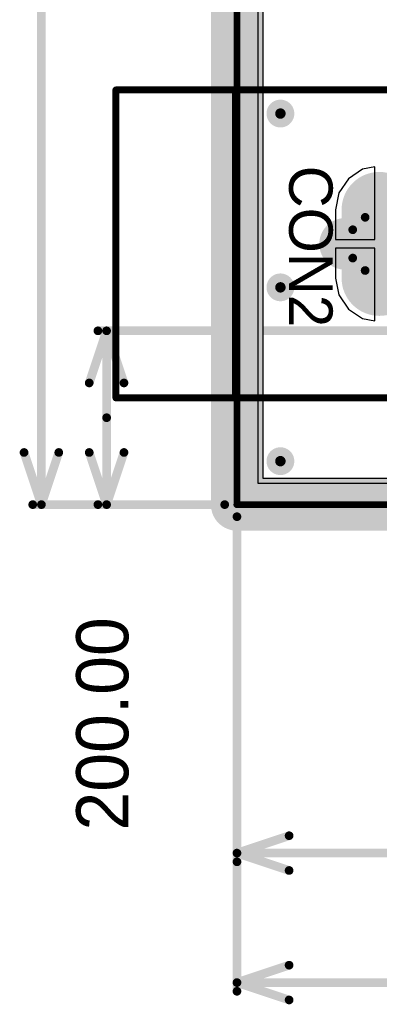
# Model space of a CAD drawing. Header units: millimetres. Extents: x 1.4 to 10.4, y 0 to 10.9.
# Tile 1 of 177: x 2.75 to 3.164, y 1.3 to 2.433. Entities that reach past the tile are written whole.
import ezdxf

# ---------------------------------------------------------------- set-up
doc = ezdxf.new("R2010")
doc.units = ezdxf.units.MM
doc.header["$MEASUREMENT"] = 0
for name, color, linetype in [('BottomLayer', 5, 'Continuous'), ('BottomSolder', 6, 'Continuous'), ('DrillDrawing', 1, 'Continuous'), ('DrillGuide', 244, 'Continuous'), ('InternalPlane1', 76, 'Continuous'), ('InternalPlane2', 16, 'Continuous'), ('KeepOutLayer', 6, 'Continuous'), ('Mechanical1', 6, 'Continuous'), ('Mechanical2', 216, 'Continuous'), ('Mechanical31', 56, 'Continuous'), ('MultiLayer', 9, 'Continuous'), ('TopLayer', 1, 'Continuous'), ('TopOverlay', 2, 'Continuous'), ('TopSolder', 216, 'Continuous')]:
    doc.layers.add(name, color=color, linetype=linetype)

msp = doc.modelspace()

# ---------------------------------------------------------------- linework, layer by layer
at = {"layer": 'BottomLayer'}
for p, q in [((3.0244, 1.8994), (3.0244, 5.2193)), ((3.1445, 2.2609), (3.1282, 2.25)), ((3.1588, 2.2637), (3.1445, 2.2609)), ((3.1588, 2.18), (3.1588, 2.2637)), ((3.1282, 2.25), (3.1173, 2.2336)), ((3.1173, 2.2336), (3.1134, 2.2144)), ((3.1134, 2.2144), (3.1134, 2.18)), ((3.1134, 2.18), (3.1588, 2.18)), ((3.1588, 2.17), (3.1134, 2.17)), ((3.1134, 2.17), (3.1134, 2.1356)), ((3.1588, 2.0863), (3.1588, 2.17)), ((3.1134, 2.1356), (3.1173, 2.1164)), ((3.1173, 2.1164), (3.1282, 2.1)), ((3.1282, 2.1), (3.1445, 2.0891)), ((3.1445, 2.0891), (3.1588, 2.0863)), ((9.9756, 1.8994), (3.0244, 1.8994))]:
    msp.add_line(p, q, dxfattribs=at)
for points, const_width in [([(3.044, 2.325, 1), (3.056, 2.325, 1)], 0.012), ([(3.1441, 2.2144, 1), (3.1835, 2.2144, 1)], 0.0394), ([(3.1441, 2.1356, 1), (3.1835, 2.1356, 1)], 0.0394), ([(3.044, 2.125, 1), (3.056, 2.125, 1)], 0.012), ([(3.044, 1.925, 1), (3.056, 1.925, 1)], 0.012)]:
    msp.add_lwpolyline(points, format="xyb", close=True, dxfattribs=dict(at, const_width=const_width))
at = {"layer": 'BottomLayer', "const_width": 0.0787}
msp.add_lwpolyline([(3.1638, 2.2144), (3.1638, 2.1356)], dxfattribs=at)
at = {"layer": 'BottomSolder', "const_width": 0.0867}
msp.add_lwpolyline([(3.1638, 2.2144), (3.1638, 2.1356)], dxfattribs=at)
at = {"layer": 'BottomSolder', "const_width": 0.0434}
for points in [[(3.1421, 2.2144, 1), (3.1855, 2.2144, 1)], [(3.1421, 2.1356, 1), (3.1855, 2.1356, 1)]]:
    msp.add_lwpolyline(points, format="xyb", close=True, dxfattribs=at)
at = {"layer": 'DrillDrawing', "const_width": 0.006}
for points in [[(3.047, 2.325, 1), (3.053, 2.325, 1)], [(3.047, 2.125, 1), (3.053, 2.125, 1)], [(3.047, 1.925, 1), (3.053, 1.925, 1)]]:
    msp.add_lwpolyline(points, format="xyb", close=True, dxfattribs=at)
at = {"layer": 'DrillGuide', "const_width": 0.006}
for points in [[(3.047, 2.325, 1), (3.053, 2.325, 1)], [(3.047, 2.125, 1), (3.053, 2.125, 1)], [(3.047, 1.925, 1), (3.053, 1.925, 1)]]:
    msp.add_lwpolyline(points, format="xyb", close=True, dxfattribs=at)
at = {"layer": 'InternalPlane1'}
for p, q in [((3.0301, 1.9051), (3.0301, 5.2199)), ((9.9699, 1.9051), (3.0301, 1.9051))]:
    msp.add_line(p, q, dxfattribs=at)
at = {"layer": 'InternalPlane1', "const_width": 0.06}
for points in [[(3, 1.875), (3, 6.125)], [(3, 1.875), (10, 1.875)]]:
    msp.add_lwpolyline(points, dxfattribs=at)
at = {"layer": 'InternalPlane1', "const_width": 0.01}
for points in [[(3.1475, 2.2056, -0.249328), (3.1801, 2.2056)], [(3.1332, 2.1587, -0.249328), (3.1332, 2.1913)], [(3.1801, 2.1444, -0.249328), (3.1475, 2.1444)]]:
    msp.add_lwpolyline(points, format="xyb", dxfattribs=at)
at = {"layer": 'InternalPlane1'}
for points, const_width in [([(3.145, 2.2056, 1), (3.15, 2.2056, 1)], 0.005), ([(3.1307, 2.1913, 1), (3.1357, 2.1913, 1)], 0.005), ([(3.1307, 2.1587, 1), (3.1357, 2.1587, 1)], 0.005), ([(3.145, 2.1444, 1), (3.15, 2.1444, 1)], 0.005), ([(2.985, 1.875, 1), (3.015, 1.875, 1)], 0.03), ([(2.985, 1.875, 1), (3.015, 1.875, 1)], 0.03)]:
    msp.add_lwpolyline(points, format="xyb", close=True, dxfattribs=dict(at, const_width=const_width))
at = {"layer": 'InternalPlane2'}
for p, q in [((3.0301, 1.9051), (3.0301, 4.5299)), ((3.9349, 1.9051), (3.0301, 1.9051))]:
    msp.add_line(p, q, dxfattribs=at)
for points, const_width in [([(3, 1.875), (3, 6.125)], 0.06), ([(3.2031, 2.175), (3.1244, 2.175)], 0.0594), ([(3, 1.875), (10, 1.875)], 0.06)]:
    msp.add_lwpolyline(points, dxfattribs=dict(at, const_width=const_width))
for points, const_width in [([(3.042, 2.325, 1), (3.058, 2.325, 1)], 0.016), ([(3.1096, 2.175, 1), (3.1393, 2.175, 1)], 0.0297), ([(3.042, 2.125, 1), (3.058, 2.125, 1)], 0.016), ([(3.042, 1.925, 1), (3.058, 1.925, 1)], 0.016), ([(2.985, 1.875, 1), (3.015, 1.875, 1)], 0.03), ([(2.985, 1.875, 1), (3.015, 1.875, 1)], 0.03)]:
    msp.add_lwpolyline(points, format="xyb", close=True, dxfattribs=dict(at, const_width=const_width))
at = {"layer": 'KeepOutLayer', "const_width": 0.00787}
for points in [[(3, 1.875), (3, 6.125)], [(3, 1.875), (10, 1.875)]]:
    msp.add_lwpolyline(points, dxfattribs=at)
at = {"layer": 'KeepOutLayer', "const_width": 0.00394}
msp.add_lwpolyline([(2.998, 1.875, 1), (3.002, 1.875, 1)], format="xyb", close=True, dxfattribs=at)
msp.add_lwpolyline([(2.998, 1.875, 1), (3.002, 1.875, 1)], format="xyb", close=True, dxfattribs=at)
at = {"layer": 'Mechanical1', "const_width": 0.00819}
for points in [[(3, 1.875), (3, 6.125)], [(3, 1.875), (10, 1.875)]]:
    msp.add_lwpolyline(points, dxfattribs=at)
at = {"layer": 'Mechanical1', "const_width": 0.00409}
msp.add_lwpolyline([(2.998, 1.875, 1), (3.002, 1.875, 1)], format="xyb", close=True, dxfattribs=at)
msp.add_lwpolyline([(2.998, 1.875, 1), (3.002, 1.875, 1)], format="xyb", close=True, dxfattribs=at)
at = {"layer": 'Mechanical2'}
for points, const_width in [([(3, 1.875), (3, 6.125)], 0.00819), ([(2.775, 1.875), (2.775, 3.7731)], 0.01), ([(2.83, 2.015), (2.85, 2.075)], 0.01), ([(2.84, 2.075), (3.6, 2.075)], 0.01), ([(2.85, 1.975), (2.85, 2.075)], 0.01), ([(2.85, 2.075), (2.87, 2.015)], 0.01), ([(2.85, 1.875), (2.85, 1.975)], 0.01), ([(2.755, 1.935), (2.775, 1.875)], 0.01), ([(2.775, 1.875), (2.795, 1.935)], 0.01), ([(2.83, 1.935), (2.85, 1.875)], 0.01), ([(2.85, 1.875), (2.87, 1.935)], 0.01), ([(2.765, 1.875), (2.9859, 1.875)], 0.01), ([(2.84, 1.875), (2.9859, 1.875)], 0.01), ([(3, 1.875), (10, 1.875)], 0.00819), ([(3, 1.464), (3, 1.8611)], 0.01), ([(3, 1.315), (3, 1.8611)], 0.01), ([(3, 1.474), (3.06, 1.494)], 0.01), ([(3, 1.474), (3.5281, 1.474)], 0.01), ([(3, 1.474), (3.06, 1.454)], 0.01), ([(3, 1.325), (3.06, 1.345)], 0.01), ([(3, 1.325), (6.2731, 1.325)], 0.01), ([(3, 1.325), (3.06, 1.305)], 0.01)]:
    msp.add_lwpolyline(points, dxfattribs=dict(at, const_width=const_width))
for points, const_width in [([(2.8375, 2.075, 1), (2.8425, 2.075, 1)], 0.005), ([(2.8475, 2.075, 1), (2.8525, 2.075, 1)], 0.005), ([(2.8475, 2.075, 1), (2.8525, 2.075, 1)], 0.005), ([(2.8475, 2.075, 1), (2.8525, 2.075, 1)], 0.005), ([(2.8275, 2.015, 1), (2.8325, 2.015, 1)], 0.005), ([(2.8675, 2.015, 1), (2.8725, 2.015, 1)], 0.005), ([(2.8475, 1.975, 1), (2.8525, 1.975, 1)], 0.005), ([(2.8475, 1.975, 1), (2.8525, 1.975, 1)], 0.005), ([(2.7525, 1.935, 1), (2.7575, 1.935, 1)], 0.005), ([(2.7925, 1.935, 1), (2.7975, 1.935, 1)], 0.005), ([(2.8275, 1.935, 1), (2.8325, 1.935, 1)], 0.005), ([(2.8675, 1.935, 1), (2.8725, 1.935, 1)], 0.005), ([(2.7625, 1.875, 1), (2.7675, 1.875, 1)], 0.005), ([(2.7725, 1.875, 1), (2.7775, 1.875, 1)], 0.005), ([(2.7725, 1.875, 1), (2.7775, 1.875, 1)], 0.005), ([(2.7725, 1.875, 1), (2.7775, 1.875, 1)], 0.005), ([(2.8375, 1.875, 1), (2.8425, 1.875, 1)], 0.005), ([(2.8475, 1.875, 1), (2.8525, 1.875, 1)], 0.005), ([(2.8475, 1.875, 1), (2.8525, 1.875, 1)], 0.005), ([(2.8475, 1.875, 1), (2.8525, 1.875, 1)], 0.005), ([(2.9834, 1.875, 1), (2.9884, 1.875, 1)], 0.005), ([(2.9834, 1.875, 1), (2.9884, 1.875, 1)], 0.005), ([(2.998, 1.875, 1), (3.002, 1.875, 1)], 0.00409), ([(2.998, 1.875, 1), (3.002, 1.875, 1)], 0.00409), ([(2.9975, 1.8611, 1), (3.0025, 1.8611, 1)], 0.005), ([(2.9975, 1.8611, 1), (3.0025, 1.8611, 1)], 0.005), ([(3.0575, 1.494, 1), (3.0625, 1.494, 1)], 0.005), ([(2.9975, 1.474, 1), (3.0025, 1.474, 1)], 0.005), ([(2.9975, 1.474, 1), (3.0025, 1.474, 1)], 0.005), ([(2.9975, 1.474, 1), (3.0025, 1.474, 1)], 0.005), ([(2.9975, 1.464, 1), (3.0025, 1.464, 1)], 0.005), ([(3.0575, 1.454, 1), (3.0625, 1.454, 1)], 0.005), ([(3.0575, 1.345, 1), (3.0625, 1.345, 1)], 0.005), ([(2.9975, 1.325, 1), (3.0025, 1.325, 1)], 0.005), ([(2.9975, 1.325, 1), (3.0025, 1.325, 1)], 0.005), ([(2.9975, 1.325, 1), (3.0025, 1.325, 1)], 0.005), ([(2.9975, 1.315, 1), (3.0025, 1.315, 1)], 0.005), ([(3.0575, 1.305, 1), (3.0625, 1.305, 1)], 0.005)]:
    msp.add_lwpolyline(points, format="xyb", close=True, dxfattribs=dict(at, const_width=const_width))
at = {"layer": 'MultiLayer', "const_width": 0.012}
for points in [[(3.044, 2.325, 1), (3.056, 2.325, 1)], [(3.044, 2.125, 1), (3.056, 2.125, 1)], [(3.044, 1.925, 1), (3.056, 1.925, 1)]]:
    msp.add_lwpolyline(points, format="xyb", close=True, dxfattribs=at)
at = {"layer": 'TopLayer'}
for p, q in [((3.0244, 1.8994), (3.0244, 5.2193)), ((3.1445, 2.2609), (3.1282, 2.25)), ((3.1588, 2.2637), (3.1445, 2.2609)), ((3.1588, 2.18), (3.1588, 2.2637)), ((3.1282, 2.25), (3.1173, 2.2336)), ((3.1173, 2.2336), (3.1134, 2.2144)), ((3.1134, 2.2144), (3.1134, 2.18)), ((3.1134, 2.18), (3.1588, 2.18)), ((3.1588, 2.17), (3.1134, 2.17)), ((3.1134, 2.17), (3.1134, 2.1356)), ((3.1588, 2.0863), (3.1588, 2.17)), ((3.1134, 2.1356), (3.1173, 2.1164)), ((3.1173, 2.1164), (3.1282, 2.1)), ((3.1282, 2.1), (3.1445, 2.0891)), ((3.1445, 2.0891), (3.1588, 2.0863)), ((9.9756, 1.8994), (3.0244, 1.8994))]:
    msp.add_line(p, q, dxfattribs=at)
for points, const_width in [([(3.044, 2.325, 1), (3.056, 2.325, 1)], 0.012), ([(3.1441, 2.2144, 1), (3.1835, 2.2144, 1)], 0.0394), ([(3.1441, 2.1356, 1), (3.1835, 2.1356, 1)], 0.0394), ([(3.044, 2.125, 1), (3.056, 2.125, 1)], 0.012), ([(3.044, 1.925, 1), (3.056, 1.925, 1)], 0.012)]:
    msp.add_lwpolyline(points, format="xyb", close=True, dxfattribs=dict(at, const_width=const_width))
at = {"layer": 'TopLayer', "const_width": 0.0787}
msp.add_lwpolyline([(3.1638, 2.2144), (3.1638, 2.1356)], dxfattribs=at)
at = {"layer": 'TopOverlay', "const_width": 0.00787}
for points in [[(2.8606, 1.9978), (2.8606, 2.3522)], [(2.8606, 2.3522), (3.4315, 2.3522)], [(2.9984, 1.9978), (2.9984, 2.3522)], [(2.8606, 1.9978), (3.1835, 1.9978)]]:
    msp.add_lwpolyline(points, dxfattribs=at)
at = {"layer": 'TopOverlay', "const_width": 0.00394}
for points in [[(2.8587, 2.3522, 1), (2.8626, 2.3522, 1)], [(2.8587, 2.3522, 1), (2.8626, 2.3522, 1)], [(2.9965, 2.3522, 1), (3.0004, 2.3522, 1)], [(2.8587, 1.9978, 1), (2.8626, 1.9978, 1)], [(2.8587, 1.9978, 1), (2.8626, 1.9978, 1)], [(2.9965, 1.9978, 1), (3.0004, 1.9978, 1)]]:
    msp.add_lwpolyline(points, format="xyb", close=True, dxfattribs=at)
at = {"layer": 'TopSolder', "const_width": 0.0867}
msp.add_lwpolyline([(3.1638, 2.2144), (3.1638, 2.1356)], dxfattribs=at)
at = {"layer": 'TopSolder', "const_width": 0.0434}
for points in [[(3.1421, 2.2144, 1), (3.1855, 2.2144, 1)], [(3.1421, 2.1356, 1), (3.1855, 2.1356, 1)]]:
    msp.add_lwpolyline(points, format="xyb", close=True, dxfattribs=at)

# ---------------------------------------------------------------- texts
at = {"layer": 'Mechanical2'}
msp.add_text('200.00', height=0.06, rotation=90, dxfattribs=at).set_placement((2.875, 1.5))
at = {"layer": 'Mechanical31'}
msp.add_text('CON2', height=0.05, rotation=270, dxfattribs=at).set_placement((3.06, 2.265))

doc.saveas('drawing.dxf')
